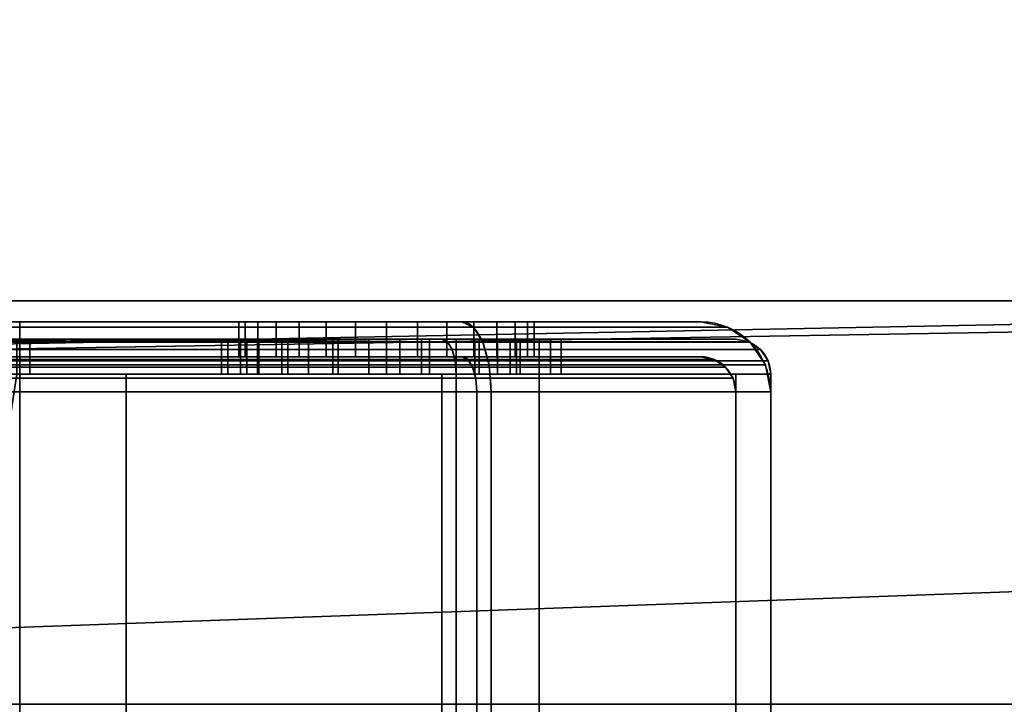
# Model space of a CAD drawing. Header units: millimetres. Extents: x -603 to 3703, y -115 to 249.
# Tile 103 of 256: x -351 to -322, y -25 to -5. Entities that reach past the tile are written whole.
import ezdxf

# ---------------------------------------------------------------- set-up
doc = ezdxf.new("R2010")
doc.units = ezdxf.units.MM
doc.layers.add('151', color=7, linetype='Continuous', true_color=0xffffff)

# ---------------------------------------------------------------- blocks, each defined once
blk = doc.blocks.new('UG_SURFACE_001')
at = {"layer": '151', "color": 252, "linetype": 'Continuous', "lineweight": 35}
for points in [[(603, -13.4, 2212.25), (603, 230.4, 2212.25), (-603, 230.4, 2212.25), (-603, -13.4, 2212.25)], [(-453, -13.4, 2062.25), (-453, 230.4, 2062.25), (453, 230.4, 2062.25), (453, -13.4, 2062.25)], [(603, -13.4, 2212.25), (-603, -13.4, 2212.25), (-453, -13.4, 2062.25), (453, -13.4, 2062.25)]]:
    blk.add_3dface(points, dxfattribs=at)
blk = doc.blocks.new('UG_SURFACE_012')
at = {"layer": '151', "color": 252, "linetype": 'Continuous', "lineweight": 35}
for points in [[(-406, -14.576, 1158.183), (-338.256, -14.576, 1158.183), (-367.42, -14.5, 1157.8), (-370.545, -14.5, 1157.8)], [(-338.256, -14.576, 1004.817), (-406, -14.576, 1004.817), (-373.625, -14.5, 1005.2), (-370.545, -14.5, 1005.2)], [(-338.256, -14.576, 1158.183), (-406, -14.576, 1158.183), (-406, -14.793, 1158.507), (-338.121, -14.793, 1158.507)], [(-338.121, -14.793, 1004.493), (-406, -14.793, 1004.493), (-406, -14.576, 1004.817), (-338.256, -14.576, 1004.817)], [(-338.256, -14.576, 1004.817), (-370.545, -14.5, 1005.2), (-367.42, -14.5, 1005.2)], [(-338.256, -14.576, 1158.183), (-350.58, -14.5, 1157.8), (-367.42, -14.5, 1157.8)], [(-367.42, -14.5, 1005.2), (-350.58, -14.5, 1005.2), (-338.256, -14.576, 1004.817)], [(-338.256, -14.576, 1158.183), (-347.455, -14.5, 1157.8), (-350.58, -14.5, 1157.8)], [(-338.256, -14.576, 1004.817), (-350.58, -14.5, 1005.2), (-347.455, -14.5, 1005.2)], [(-347.455, -14.5, 1015.975), (-350.58, -14.5, 1015.975), (-350.58, -14.5, 1031.931), (-350.207, -14.5, 1033.079)], [(-350.207, -14.5, 1033.079), (-350.58, -14.5, 1036.612), (-350.58, -14.5, 1036.97), (-347.455, -14.5, 1036.97)], [(-350.58, -14.5, 1005.2), (-350.58, -14.5, 1015.975), (-347.455, -14.5, 1015.975), (-347.455, -14.5, 1005.2)], [(-350.58, -14.5, 1036.97), (-350.58, -14.5, 1061.42), (-347.455, -14.5, 1061.42), (-347.455, -14.5, 1036.97)], [(-350.58, -14.5, 1061.42), (-350.58, -14.5, 1093), (-347.455, -14.5, 1093), (-347.455, -14.5, 1061.42)], [(-350.58, -14.5, 1093), (-350.58, -14.5, 1112), (-347.455, -14.5, 1112), (-347.455, -14.5, 1093)], [(-350.58, -14.5, 1112), (-350.58, -14.5, 1157.8), (-347.455, -14.5, 1157.8), (-347.455, -14.5, 1112)], [(-350.58, -14.5, 1036.612), (-350.207, -14.5, 1033.079), (-350.207, -15.5, 1033.079), (-350.58, -15.5, 1036.612)], [(-350.58, -15.5, 1031.931), (-350.207, -15.5, 1033.079), (-350.207, -14.5, 1033.079), (-350.58, -14.5, 1031.931)], [(-350.207, -14.5, 1033.079), (-347.455, -14.5, 1036.97), (-347.455, -14.5, 1015.975)], [(-338.256, -14.576, 1158.183), (-338.414, -14.5, 1157.8), (-347.455, -14.5, 1157.8)], [(-347.455, -14.5, 1005.2), (-338.414, -14.5, 1005.2), (-338.256, -14.576, 1004.817)], [(-347.455, -14.5, 1036.97), (-344.181, -14.5, 1028.975), (-344.727, -14.5, 1027.294)], [(-347.455, -14.5, 1036.97), (-341.384, -14.5, 1031.007), (-342.998, -14.5, 1030.288)], [(-342.998, -14.5, 1030.288), (-344.181, -14.5, 1028.975), (-347.455, -14.5, 1036.97)], [(-347.455, -14.5, 1015.975), (-343.658, -14.5, 1024.006), (-342.229, -14.5, 1022.967)], [(-344.727, -14.5, 1027.294), (-344.542, -14.5, 1025.537), (-347.455, -14.5, 1015.975), (-347.455, -14.5, 1036.97)], [(-344.542, -14.5, 1025.537), (-343.658, -14.5, 1024.006), (-347.455, -14.5, 1015.975)], [(-347.455, -14.5, 1036.97), (-335.625, -14.5, 1036.97), (-339.616, -14.5, 1031.007), (-341.384, -14.5, 1031.007)], [(-342.229, -14.5, 1022.967), (-340.5, -14.5, 1022.6), (-335.625, -14.5, 1015.975), (-347.455, -14.5, 1015.975)], [(-347.455, -14.5, 1015.975), (-335.625, -14.5, 1015.975), (-335.625, -14.5, 1007.989), (-338.414, -14.5, 1005.2)], [(-347.455, -14.5, 1112), (-347.455, -14.5, 1157.8), (-338.414, -14.5, 1157.8)], [(-335.625, -14.5, 1093), (-347.455, -14.5, 1093), (-341.531, -14.5, 1102.304), (-340, -14.5, 1102)], [(-347.455, -14.5, 1093), (-342.828, -14.5, 1103.172), (-341.531, -14.5, 1102.304)], [(-339, -14.5, 1110), (-340, -14.5, 1110), (-347.455, -14.5, 1112), (-335.625, -14.5, 1112)], [(-347.455, -14.5, 1093), (-347.455, -14.5, 1112), (-344, -14.5, 1106), (-343.696, -14.5, 1104.469)], [(-347.455, -14.5, 1112), (-342.828, -14.5, 1108.828), (-343.696, -14.5, 1107.531)], [(-340, -14.5, 1110), (-341.531, -14.5, 1109.696), (-347.455, -14.5, 1112)], [(-343.696, -14.5, 1107.531), (-344, -14.5, 1106), (-347.455, -14.5, 1112)], [(-343.696, -14.5, 1104.469), (-342.828, -14.5, 1103.172), (-347.455, -14.5, 1093)], [(-341.531, -14.5, 1109.696), (-342.828, -14.5, 1108.828), (-347.455, -14.5, 1112)], [(-338.414, -14.5, 1157.8), (-335.625, -14.5, 1155.011), (-335.625, -14.5, 1112), (-347.455, -14.5, 1112)], [(-338.414, -14.5, 1005.2), (-347.455, -14.5, 1005.2), (-347.455, -14.5, 1015.975)], [(-347.455, -14.5, 1036.97), (-347.455, -14.5, 1061.42), (-335.625, -14.5, 1061.42), (-335.625, -14.5, 1036.97)], [(-347.455, -14.5, 1061.42), (-347.455, -14.5, 1093), (-335.625, -14.5, 1093), (-335.625, -14.5, 1061.42)], [(-344.727, -14.5, 1027.294), (-344.727, -15.5, 1027.294), (-344.542, -15.5, 1025.537), (-344.542, -14.5, 1025.537)], [(-344.181, -14.5, 1028.975), (-344.181, -15.5, 1028.975), (-344.727, -15.5, 1027.294), (-344.727, -14.5, 1027.294)], [(-344.542, -14.5, 1025.537), (-344.542, -15.5, 1025.537), (-343.658, -15.5, 1024.006), (-343.658, -14.5, 1024.006)], [(-342.998, -14.5, 1030.288), (-342.998, -15.5, 1030.288), (-344.181, -15.5, 1028.975), (-344.181, -14.5, 1028.975)], [(-344, -15.5, 1106), (-344, -14.5, 1106), (-343.696, -14.5, 1107.531), (-343.696, -15.5, 1107.531)], [(-343.696, -15.5, 1104.469), (-343.696, -14.5, 1104.469), (-344, -14.5, 1106), (-344, -15.5, 1106)], [(-343.696, -15.5, 1107.531), (-343.696, -14.5, 1107.531), (-342.828, -14.5, 1108.828), (-342.828, -15.5, 1108.828)], [(-342.828, -15.5, 1103.172), (-342.828, -14.5, 1103.172), (-343.696, -14.5, 1104.469), (-343.696, -15.5, 1104.469)], [(-343.658, -14.5, 1024.006), (-343.658, -15.5, 1024.006), (-342.229, -15.5, 1022.967), (-342.229, -14.5, 1022.967)], [(-341.384, -14.5, 1031.007), (-341.384, -15.5, 1031.007), (-342.998, -15.5, 1030.288), (-342.998, -14.5, 1030.288)], [(-342.828, -15.5, 1108.828), (-342.828, -14.5, 1108.828), (-341.531, -14.5, 1109.696), (-341.531, -15.5, 1109.696)], [(-341.531, -15.5, 1102.304), (-341.531, -14.5, 1102.304), (-342.828, -14.5, 1103.172), (-342.828, -15.5, 1103.172)], [(-342.229, -14.5, 1022.967), (-342.229, -15.5, 1022.967), (-340.5, -15.5, 1022.6), (-340.5, -14.5, 1022.6)], [(-341.531, -15.5, 1109.696), (-341.531, -14.5, 1109.696), (-340, -14.5, 1110), (-340, -15.5, 1110)], [(-340, -15.5, 1102), (-340, -14.5, 1102), (-341.531, -14.5, 1102.304), (-341.531, -15.5, 1102.304)], [(-339.616, -14.5, 1031.007), (-339.616, -15.5, 1031.007), (-341.384, -15.5, 1031.007), (-341.384, -14.5, 1031.007)], [(-335.625, -14.5, 1015.975), (-340.5, -14.5, 1022.6), (-338.771, -14.5, 1022.967)], [(-340.5, -14.5, 1022.6), (-340.5, -15.5, 1022.6), (-338.771, -15.5, 1022.967), (-338.771, -14.5, 1022.967)], [(-335.625, -14.5, 1093), (-340, -14.5, 1102), (-339, -14.5, 1102)], [(-340, -14.5, 1110), (-339, -14.5, 1110), (-339, -15.5, 1110), (-340, -15.5, 1110)], [(-339, -14.5, 1102), (-340, -14.5, 1102), (-340, -15.5, 1102), (-339, -15.5, 1102)], [(-338.002, -14.5, 1030.288), (-339.616, -14.5, 1031.007), (-335.625, -14.5, 1036.97)], [(-338.002, -14.5, 1030.288), (-338.002, -15.5, 1030.288), (-339.616, -15.5, 1031.007), (-339.616, -14.5, 1031.007)], [(-335.625, -14.5, 1112), (-337.469, -14.5, 1109.696), (-339, -14.5, 1110)], [(-339, -14.5, 1102), (-337.469, -14.5, 1102.304), (-335.625, -14.5, 1093)], [(-337.469, -15.5, 1102.304), (-337.469, -14.5, 1102.304), (-339, -14.5, 1102), (-339, -15.5, 1102)], [(-339, -15.5, 1110), (-339, -14.5, 1110), (-337.469, -14.5, 1109.696), (-337.469, -15.5, 1109.696)], [(-338.771, -14.5, 1022.967), (-337.342, -14.5, 1024.006), (-335.625, -14.5, 1015.975)], [(-338.771, -14.5, 1022.967), (-338.771, -15.5, 1022.967), (-337.342, -15.5, 1024.006), (-337.342, -14.5, 1024.006)], [(-335.625, -14.5, 1155.011), (-338.414, -14.5, 1157.8), (-338.256, -14.576, 1158.183)], [(-338.256, -14.576, 1004.817), (-338.414, -14.5, 1005.2), (-335.625, -14.5, 1007.989)], [(-338.256, -14.576, 1158.183), (-329.617, -14.576, 1149.544), (-330, -14.5, 1149.386), (-335.625, -14.5, 1155.011)], [(-335.625, -14.5, 1007.989), (-330, -14.5, 1013.614), (-329.617, -14.576, 1013.456), (-338.256, -14.576, 1004.817)], [(-329.617, -14.576, 1149.544), (-338.256, -14.576, 1158.183), (-338.121, -14.793, 1158.507), (-329.293, -14.793, 1149.679)], [(-338.256, -14.576, 1004.817), (-329.617, -14.576, 1013.456), (-329.293, -14.793, 1013.321), (-338.121, -14.793, 1004.493)], [(-335.625, -14.5, 1036.97), (-336.819, -14.5, 1028.975), (-338.002, -14.5, 1030.288)], [(-336.819, -14.5, 1028.975), (-336.819, -15.5, 1028.975), (-338.002, -15.5, 1030.288), (-338.002, -14.5, 1030.288)], [(-337.469, -14.5, 1102.304), (-336.172, -14.5, 1103.172), (-335.625, -14.5, 1093)], [(-335.625, -14.5, 1112), (-336.172, -14.5, 1108.828), (-337.469, -14.5, 1109.696)], [(-336.172, -15.5, 1103.172), (-336.172, -14.5, 1103.172), (-337.469, -14.5, 1102.304), (-337.469, -15.5, 1102.304)], [(-337.469, -15.5, 1109.696), (-337.469, -14.5, 1109.696), (-336.172, -14.5, 1108.828), (-336.172, -15.5, 1108.828)], [(-335.625, -14.5, 1015.975), (-337.342, -14.5, 1024.006), (-336.458, -14.5, 1025.537)], [(-337.342, -14.5, 1024.006), (-337.342, -15.5, 1024.006), (-336.458, -15.5, 1025.537), (-336.458, -14.5, 1025.537)], [(-336.273, -14.5, 1027.294), (-336.819, -14.5, 1028.975), (-335.625, -14.5, 1036.97)], [(-336.273, -14.5, 1027.294), (-336.273, -15.5, 1027.294), (-336.819, -15.5, 1028.975), (-336.819, -14.5, 1028.975)], [(-335.625, -14.5, 1015.975), (-336.458, -14.5, 1025.537), (-336.273, -14.5, 1027.294)], [(-336.458, -14.5, 1025.537), (-336.458, -15.5, 1025.537), (-336.273, -15.5, 1027.294), (-336.273, -14.5, 1027.294)], [(-336.273, -14.5, 1027.294), (-335.625, -14.5, 1036.97), (-335.625, -14.5, 1015.975)], [(-335.625, -14.5, 1112), (-335.625, -14.5, 1108.01), (-336.172, -14.5, 1108.828)], [(-336.172, -14.5, 1103.172), (-335.625, -14.5, 1103.99), (-335.625, -14.5, 1093)], [(-335.625, -14.5, 1103.99), (-336.172, -14.5, 1103.172), (-336.172, -15.5, 1103.172), (-335.625, -15.5, 1103.99)], [(-335.625, -15.5, 1108.01), (-336.172, -15.5, 1108.828), (-336.172, -14.5, 1108.828), (-335.625, -14.5, 1108.01)], [(-330, -14.5, 1093), (-335.625, -14.5, 1093), (-335.625, -14.5, 1103.99), (-335.304, -14.5, 1104.469)], [(-335.304, -14.5, 1107.531), (-335.625, -14.5, 1108.01), (-335.625, -14.5, 1112), (-330, -14.5, 1112)], [(-330, -14.5, 1149.386), (-330, -14.5, 1112), (-335.625, -14.5, 1112), (-335.625, -14.5, 1155.011)], [(-335.625, -14.5, 1007.989), (-335.625, -14.5, 1015.975), (-330, -14.5, 1015.975), (-330, -14.5, 1013.614)], [(-335.625, -14.5, 1015.975), (-335.625, -14.5, 1036.97), (-330, -14.5, 1036.97), (-330, -14.5, 1015.975)], [(-335.625, -14.5, 1036.97), (-335.625, -14.5, 1061.42), (-330, -14.5, 1061.42), (-330, -14.5, 1036.97)], [(-335.625, -14.5, 1061.42), (-335.625, -14.5, 1093), (-330, -14.5, 1093), (-330, -14.5, 1061.42)], [(-335.625, -14.5, 1108.01), (-335.304, -14.5, 1107.531), (-335.304, -15.5, 1107.531), (-335.625, -15.5, 1108.01)], [(-335.625, -15.5, 1103.99), (-335.304, -15.5, 1104.469), (-335.304, -14.5, 1104.469), (-335.625, -14.5, 1103.99)], [(-330, -14.5, 1112), (-335, -14.5, 1106), (-335.304, -14.5, 1107.531)], [(-335.304, -14.5, 1104.469), (-335, -14.5, 1106), (-330, -14.5, 1112), (-330, -14.5, 1093)], [(-335, -15.5, 1106), (-335, -14.5, 1106), (-335.304, -14.5, 1104.469), (-335.304, -15.5, 1104.469)], [(-335.304, -15.5, 1107.531), (-335.304, -14.5, 1107.531), (-335, -14.5, 1106), (-335, -15.5, 1106)], [(-329.617, -14.576, 1149.544), (-330, -14.5, 1093), (-330, -14.5, 1112)], [(-329.617, -14.576, 1149.544), (-329.617, -14.576, 1013.456), (-330, -14.5, 1061.42), (-330, -14.5, 1093)], [(-329.617, -14.576, 1013.456), (-330, -14.5, 1036.97), (-330, -14.5, 1061.42)], [(-329.617, -14.576, 1013.456), (-330, -14.5, 1015.975), (-330, -14.5, 1036.97)], [(-329.617, -14.576, 1013.456), (-330, -14.5, 1013.614), (-330, -14.5, 1015.975)], [(-330, -14.5, 1112), (-330, -14.5, 1149.386), (-329.617, -14.576, 1149.544)], [(-329.617, -14.576, 1013.456), (-329.617, -14.576, 1149.544), (-329.293, -14.793, 1149.679), (-329.293, -14.793, 1013.321)], [(-338.121, -14.793, 1158.507), (-406, -14.793, 1158.507), (-406, -15.117, 1158.724), (-338.032, -15.117, 1158.724)], [(-338.032, -15.117, 1004.276), (-406, -15.117, 1004.276), (-406, -14.793, 1004.493), (-338.121, -14.793, 1004.493)], [(-329.293, -14.793, 1149.679), (-338.121, -14.793, 1158.507), (-338.032, -15.117, 1158.724), (-329.076, -15.117, 1149.768)], [(-338.121, -14.793, 1004.493), (-329.293, -14.793, 1013.321), (-329.076, -15.117, 1013.232), (-338.032, -15.117, 1004.276)], [(-329.293, -14.793, 1013.321), (-329.293, -14.793, 1149.679), (-329.076, -15.117, 1149.768), (-329.076, -15.117, 1013.232)], [(-338.032, -15.117, 1158.724), (-406, -15.117, 1158.724), (-406, -15.5, 1158.8), (-338, -15.5, 1158.8)], [(-338, -15.5, 1004.2), (-406, -15.5, 1004.2), (-406, -15.117, 1004.276), (-338.032, -15.117, 1004.276)], [(-329.076, -15.117, 1149.768), (-338.032, -15.117, 1158.724), (-338, -15.5, 1158.8), (-329, -15.5, 1149.8)], [(-338.032, -15.117, 1004.276), (-329.076, -15.117, 1013.232), (-329, -15.5, 1013.2), (-338, -15.5, 1004.2)], [(-329.076, -15.117, 1013.232), (-329.076, -15.117, 1149.768), (-329, -15.5, 1149.8), (-329, -15.5, 1013.2)], [(-406, -15.5, 1004.2), (-338, -15.5, 1004.2), (-338, -28.5, 1004.2), (-406, -28.5, 1004.2)], [(-338, -15.5, 1158.8), (-406, -15.5, 1158.8), (-406, -28.5, 1158.8), (-338, -28.5, 1158.8)], [(-352.58, -28.5, 1005.2), (-347.455, -28.5, 1005.2), (-347.455, -15.5, 1005.2), (-350.58, -15.5, 1005.2)], [(-350.58, -15.5, 1157.8), (-347.455, -15.5, 1157.8), (-347.455, -28.5, 1157.8), (-352.58, -28.5, 1157.8)], [(-347.455, -15.5, 1036.97), (-350.58, -15.5, 1036.97), (-350.58, -15.5, 1036.612), (-350.207, -15.5, 1033.079)], [(-350.207, -15.5, 1033.079), (-350.58, -15.5, 1031.931), (-350.58, -15.5, 1015.975), (-347.455, -15.5, 1015.975)], [(-347.455, -15.5, 1005.2), (-347.455, -15.5, 1015.975), (-350.58, -15.5, 1015.975), (-350.58, -15.5, 1005.2)], [(-347.455, -15.5, 1036.97), (-347.455, -15.5, 1061.42), (-350.58, -15.5, 1061.42), (-350.58, -15.5, 1036.97)], [(-347.455, -15.5, 1061.42), (-347.455, -15.5, 1093), (-350.58, -15.5, 1093), (-350.58, -15.5, 1061.42)], [(-347.455, -15.5, 1093), (-347.455, -15.5, 1112), (-350.58, -15.5, 1112), (-350.58, -15.5, 1093)], [(-347.455, -15.5, 1112), (-347.455, -15.5, 1157.8), (-350.58, -15.5, 1157.8), (-350.58, -15.5, 1112)], [(-347.455, -15.5, 1015.975), (-347.455, -15.5, 1036.97), (-350.207, -15.5, 1033.079)], [(-347.455, -28.5, 1005.2), (-338.414, -28.5, 1005.2), (-338.414, -15.5, 1005.2), (-347.455, -15.5, 1005.2)], [(-347.455, -15.5, 1157.8), (-338.414, -15.5, 1157.8), (-338.414, -28.5, 1157.8), (-347.455, -28.5, 1157.8)], [(-347.455, -15.5, 1036.97), (-344.181, -15.5, 1028.975), (-342.998, -15.5, 1030.288)], [(-347.455, -15.5, 1036.97), (-347.455, -15.5, 1015.975), (-344.542, -15.5, 1025.537), (-344.727, -15.5, 1027.294)], [(-344.727, -15.5, 1027.294), (-344.181, -15.5, 1028.975), (-347.455, -15.5, 1036.97)], [(-347.455, -15.5, 1015.975), (-343.658, -15.5, 1024.006), (-344.542, -15.5, 1025.537)], [(-347.455, -15.5, 1015.975), (-335.625, -15.5, 1015.975), (-340.5, -15.5, 1022.6), (-342.229, -15.5, 1022.967)], [(-335.625, -15.5, 1036.97), (-347.455, -15.5, 1036.97), (-341.384, -15.5, 1031.007), (-339.616, -15.5, 1031.007)], [(-342.229, -15.5, 1022.967), (-343.658, -15.5, 1024.006), (-347.455, -15.5, 1015.975)], [(-342.998, -15.5, 1030.288), (-341.384, -15.5, 1031.007), (-347.455, -15.5, 1036.97)], [(-335.625, -15.5, 1112), (-347.455, -15.5, 1112), (-340, -15.5, 1110), (-339, -15.5, 1110)], [(-347.455, -15.5, 1112), (-341.531, -15.5, 1109.696), (-340, -15.5, 1110)], [(-347.455, -15.5, 1112), (-342.828, -15.5, 1108.828), (-341.531, -15.5, 1109.696)], [(-347.455, -15.5, 1112), (-344, -15.5, 1106), (-343.696, -15.5, 1107.531)], [(-347.455, -15.5, 1093), (-342.828, -15.5, 1103.172), (-343.696, -15.5, 1104.469)], [(-340, -15.5, 1102), (-341.531, -15.5, 1102.304), (-347.455, -15.5, 1093), (-335.625, -15.5, 1093)], [(-343.696, -15.5, 1104.469), (-344, -15.5, 1106), (-347.455, -15.5, 1112), (-347.455, -15.5, 1093)], [(-343.696, -15.5, 1107.531), (-342.828, -15.5, 1108.828), (-347.455, -15.5, 1112)], [(-341.531, -15.5, 1102.304), (-342.828, -15.5, 1103.172), (-347.455, -15.5, 1093)], [(-347.455, -15.5, 1112), (-335.625, -15.5, 1112), (-335.625, -15.5, 1155.011), (-338.414, -15.5, 1157.8)], [(-347.455, -15.5, 1015.975), (-347.455, -15.5, 1005.2), (-338.414, -15.5, 1005.2), (-335.625, -15.5, 1007.989)], [(-335.625, -15.5, 1007.989), (-335.625, -15.5, 1015.975), (-347.455, -15.5, 1015.975)], [(-338.414, -15.5, 1157.8), (-347.455, -15.5, 1157.8), (-347.455, -15.5, 1112)], [(-335.625, -15.5, 1036.97), (-335.625, -15.5, 1061.42), (-347.455, -15.5, 1061.42), (-347.455, -15.5, 1036.97)], [(-335.625, -15.5, 1061.42), (-335.625, -15.5, 1093), (-347.455, -15.5, 1093), (-347.455, -15.5, 1061.42)], [(-338.771, -15.5, 1022.967), (-340.5, -15.5, 1022.6), (-335.625, -15.5, 1015.975)], [(-339, -15.5, 1102), (-340, -15.5, 1102), (-335.625, -15.5, 1093)], [(-335.625, -15.5, 1036.97), (-339.616, -15.5, 1031.007), (-338.002, -15.5, 1030.288)], [(-335.625, -15.5, 1093), (-337.469, -15.5, 1102.304), (-339, -15.5, 1102)], [(-339, -15.5, 1110), (-337.469, -15.5, 1109.696), (-335.625, -15.5, 1112)], [(-335.625, -15.5, 1015.975), (-337.342, -15.5, 1024.006), (-338.771, -15.5, 1022.967)], [(-335.625, -15.5, 1007.989), (-338.414, -15.5, 1005.2), (-338.414, -28.5, 1005.2), (-335.625, -28.5, 1007.989)], [(-335.625, -28.5, 1155.011), (-338.414, -28.5, 1157.8), (-338.414, -15.5, 1157.8), (-335.625, -15.5, 1155.011)], [(-338.002, -15.5, 1030.288), (-336.819, -15.5, 1028.975), (-335.625, -15.5, 1036.97)], [(-338, -15.5, 1004.2), (-329, -15.5, 1013.2), (-329, -28.5, 1013.2), (-338, -28.5, 1004.2)], [(-338, -28.5, 1158.8), (-329, -28.5, 1149.8), (-329, -15.5, 1149.8), (-338, -15.5, 1158.8)], [(-337.469, -15.5, 1109.696), (-336.172, -15.5, 1108.828), (-335.625, -15.5, 1112)], [(-335.625, -15.5, 1093), (-336.172, -15.5, 1103.172), (-337.469, -15.5, 1102.304)], [(-336.458, -15.5, 1025.537), (-337.342, -15.5, 1024.006), (-335.625, -15.5, 1015.975)], [(-335.625, -15.5, 1036.97), (-336.819, -15.5, 1028.975), (-336.273, -15.5, 1027.294)], [(-336.273, -15.5, 1027.294), (-336.458, -15.5, 1025.537), (-335.625, -15.5, 1015.975)], [(-335.625, -15.5, 1015.975), (-335.625, -15.5, 1036.97), (-336.273, -15.5, 1027.294)], [(-335.625, -15.5, 1093), (-335.625, -15.5, 1103.99), (-336.172, -15.5, 1103.172)], [(-336.172, -15.5, 1108.828), (-335.625, -15.5, 1108.01), (-335.625, -15.5, 1112)], [(-335.625, -28.5, 1007.989), (-330, -28.5, 1013.614), (-330, -15.5, 1013.614), (-335.625, -15.5, 1007.989)], [(-335.625, -15.5, 1155.011), (-330, -15.5, 1149.386), (-330, -28.5, 1149.386), (-335.625, -28.5, 1155.011)], [(-330, -15.5, 1112), (-335.625, -15.5, 1112), (-335.625, -15.5, 1108.01), (-335.304, -15.5, 1107.531)], [(-330, -15.5, 1013.614), (-330, -15.5, 1015.975), (-335.625, -15.5, 1015.975), (-335.625, -15.5, 1007.989)], [(-335.625, -15.5, 1155.011), (-335.625, -15.5, 1112), (-330, -15.5, 1112), (-330, -15.5, 1149.386)], [(-335.304, -15.5, 1104.469), (-335.625, -15.5, 1103.99), (-335.625, -15.5, 1093), (-330, -15.5, 1093)], [(-330, -15.5, 1015.975), (-330, -15.5, 1036.97), (-335.625, -15.5, 1036.97), (-335.625, -15.5, 1015.975)], [(-330, -15.5, 1036.97), (-330, -15.5, 1061.42), (-335.625, -15.5, 1061.42), (-335.625, -15.5, 1036.97)], [(-330, -15.5, 1061.42), (-330, -15.5, 1093), (-335.625, -15.5, 1093), (-335.625, -15.5, 1061.42)], [(-330, -15.5, 1093), (-330, -15.5, 1112), (-335, -15.5, 1106), (-335.304, -15.5, 1104.469)], [(-335.304, -15.5, 1107.531), (-335, -15.5, 1106), (-330, -15.5, 1112)], [(-330, -28.5, 1095), (-330, -28.5, 1149.386), (-330, -15.5, 1149.386), (-330, -15.5, 1112)], [(-330, -15.5, 1093), (-330, -15.5, 1061.42), (-330, -28.5, 1061.42), (-330, -28.5, 1095)], [(-330, -28.5, 1015.975), (-330, -28.5, 1061.42), (-330, -15.5, 1061.42), (-330, -15.5, 1036.97)], [(-330, -15.5, 1036.97), (-330, -15.5, 1015.975), (-330, -28.5, 1015.975)], [(-330, -15.5, 1015.975), (-330, -15.5, 1013.614), (-330, -28.5, 1013.614), (-330, -28.5, 1015.975)], [(-330, -15.5, 1112), (-330, -15.5, 1093), (-330, -28.5, 1095)], [(-329, -15.5, 1013.2), (-329, -15.5, 1149.8), (-329, -28.5, 1149.8), (-329, -28.5, 1013.2)]]:
    blk.add_3dface(points, dxfattribs=at)
blk = doc.blocks.new('UG_SURFACE_021')
at = {"layer": '151', "color": 252, "linetype": 'Continuous', "lineweight": 35}
for points in [[(-337.511, -14.152, 1528.235), (-406, -14.152, 1528.235), (-406, -14, 1529), (-337.828, -14, 1529)], [(-359.215, -14, 1530.5), (-337.828, -14, 1529), (-406, -14, 1529)], [(-359.215, -14, 1530.5), (-357.302, -14, 1530.881), (-337.828, -14, 1529)], [(-337.828, -14, 1529), (-357.302, -14, 1530.881), (-355.68, -14, 1531.964)], [(-341.729, -14, 1544.617), (-355.68, -14, 1531.964), (-354.596, -14, 1533.587)], [(-355.68, -14, 1531.964), (-341.729, -14, 1544.617), (-340, -14, 1544.25), (-337.828, -14, 1529)], [(-354.596, -14, 1533.587), (-354.215, -14, 1535.5), (-343.158, -14, 1545.656), (-341.729, -14, 1544.617)], [(-344.227, -14, 1548.944), (-344.042, -14, 1547.187), (-354.215, -14, 1547.975), (-351.772, -14, 1550.527)], [(-344.042, -14, 1547.187), (-343.158, -14, 1545.656), (-354.215, -14, 1535.5), (-354.215, -14, 1547.975)], [(-351.147, -14, 1603.747), (-340.884, -14, 1552.657), (-342.498, -14, 1551.938), (-352.51, -14, 1560.489)], [(-350.839, -14, 1557.376), (-352.51, -14, 1560.489), (-342.498, -14, 1551.938)], [(-351.772, -14, 1550.527), (-350.578, -14, 1553.852), (-343.681, -14, 1550.625), (-344.227, -14, 1548.944)], [(-331, -14, 1610.172), (-339.116, -14, 1552.657), (-340.884, -14, 1552.657), (-351.147, -14, 1603.747)], [(-351.147, -14, 1603.747), (-350.5, -14, 1607), (-331, -14, 1610.172)], [(-351.147, -14, 1603.747), (-351.147, -15, 1603.747), (-350.5, -15, 1607), (-350.5, -14, 1607)], [(-342.498, -14, 1551.938), (-343.681, -14, 1550.625), (-350.578, -14, 1553.852), (-350.839, -14, 1557.376)], [(-337.828, -14, 1617), (-350.5, -14, 1617), (-350.5, -14.152, 1617.765), (-337.511, -14.152, 1617.765)], [(-350.5, -14, 1607), (-350.5, -14, 1617), (-337.828, -14, 1617), (-331, -14, 1610.172)], [(-350.5, -14, 1617), (-350.5, -14, 1607), (-350.5, -15, 1607), (-350.5, -15, 1617)], [(-350.5, -15, 1617), (-350.5, -15.076, 1617.383), (-350.5, -14.152, 1617.765), (-350.5, -14, 1617)], [(-344.227, -14, 1548.944), (-344.227, -15, 1548.944), (-344.042, -15, 1547.187), (-344.042, -14, 1547.187)], [(-343.681, -14, 1550.625), (-343.681, -15, 1550.625), (-344.227, -15, 1548.944), (-344.227, -14, 1548.944)], [(-344.042, -14, 1547.187), (-344.042, -15, 1547.187), (-343.158, -15, 1545.656), (-343.158, -14, 1545.656)], [(-342.498, -14, 1551.938), (-342.498, -15, 1551.938), (-343.681, -15, 1550.625), (-343.681, -14, 1550.625)], [(-343.158, -14, 1545.656), (-343.158, -15, 1545.656), (-341.729, -15, 1544.617), (-341.729, -14, 1544.617)], [(-340.884, -14, 1552.657), (-340.884, -15, 1552.657), (-342.498, -15, 1551.938), (-342.498, -14, 1551.938)], [(-341.729, -14, 1544.617), (-341.729, -15, 1544.617), (-340, -15, 1544.25), (-340, -14, 1544.25)], [(-339.116, -14, 1552.657), (-339.116, -15, 1552.657), (-340.884, -15, 1552.657), (-340.884, -14, 1552.657)], [(-331, -14, 1535.828), (-337.828, -14, 1529), (-340, -14, 1544.25), (-338.271, -14, 1544.617)], [(-340, -14, 1544.25), (-340, -15, 1544.25), (-338.271, -15, 1544.617), (-338.271, -14, 1544.617)], [(-337.502, -14, 1551.938), (-339.116, -14, 1552.657), (-331, -14, 1610.172)], [(-337.502, -14, 1551.938), (-337.502, -15, 1551.938), (-339.116, -15, 1552.657), (-339.116, -14, 1552.657)], [(-338.271, -14, 1544.617), (-336.842, -14, 1545.656), (-331, -14, 1535.828)], [(-338.271, -14, 1544.617), (-338.271, -15, 1544.617), (-336.842, -15, 1545.656), (-336.842, -14, 1545.656)], [(-330.235, -14.152, 1535.511), (-337.511, -14.152, 1528.235), (-337.828, -14, 1529), (-331, -14, 1535.828)], [(-337.511, -14.152, 1617.765), (-330.235, -14.152, 1610.489), (-331, -14, 1610.172), (-337.828, -14, 1617)], [(-336.319, -14, 1550.625), (-337.502, -14, 1551.938), (-331, -14, 1610.172)], [(-336.319, -14, 1550.625), (-336.319, -15, 1550.625), (-337.502, -15, 1551.938), (-337.502, -14, 1551.938)], [(-331, -14, 1535.828), (-336.842, -14, 1545.656), (-335.958, -14, 1547.187)], [(-336.842, -14, 1545.656), (-336.842, -15, 1545.656), (-335.958, -15, 1547.187), (-335.958, -14, 1547.187)], [(-331, -14, 1610.172), (-331, -14, 1535.828), (-335.773, -14, 1548.944), (-336.319, -14, 1550.625)], [(-335.773, -14, 1548.944), (-335.773, -15, 1548.944), (-336.319, -15, 1550.625), (-336.319, -14, 1550.625)], [(-331, -14, 1535.828), (-335.958, -14, 1547.187), (-335.773, -14, 1548.944)], [(-335.958, -14, 1547.187), (-335.958, -15, 1547.187), (-335.773, -15, 1548.944), (-335.773, -14, 1548.944)], [(-330.235, -14.152, 1610.489), (-330.235, -14.152, 1535.511), (-331, -14, 1535.828), (-331, -14, 1610.172)], [(-337.243, -14.586, 1527.586), (-406, -14.586, 1527.586), (-406, -14.152, 1528.235), (-337.511, -14.152, 1528.235)], [(-337.511, -14.152, 1617.765), (-350.5, -14.152, 1617.765), (-350.5, -14.586, 1618.414), (-337.243, -14.586, 1618.414)], [(-350.5, -15.076, 1617.383), (-350.5, -15.293, 1617.707), (-350.5, -14.586, 1618.414), (-350.5, -14.152, 1617.765)], [(-329.586, -14.586, 1535.243), (-337.243, -14.586, 1527.586), (-337.511, -14.152, 1528.235), (-330.235, -14.152, 1535.511)], [(-337.243, -14.586, 1618.414), (-329.586, -14.586, 1610.757), (-330.235, -14.152, 1610.489), (-337.511, -14.152, 1617.765)], [(-329.586, -14.586, 1610.757), (-329.586, -14.586, 1535.243), (-330.235, -14.152, 1535.511), (-330.235, -14.152, 1610.489)], [(-337.063, -15.235, 1527.152), (-406, -15.235, 1527.152), (-406, -14.586, 1527.586), (-337.243, -14.586, 1527.586)], [(-337.243, -14.586, 1618.414), (-350.5, -14.586, 1618.414), (-350.5, -15.235, 1618.848), (-337.063, -15.235, 1618.848)], [(-350.5, -15.293, 1617.707), (-350.5, -15.617, 1617.924), (-350.5, -15.235, 1618.848), (-350.5, -14.586, 1618.414)], [(-329.152, -15.235, 1535.063), (-337.063, -15.235, 1527.152), (-337.243, -14.586, 1527.586), (-329.586, -14.586, 1535.243)], [(-337.063, -15.235, 1618.848), (-329.152, -15.235, 1610.937), (-329.586, -14.586, 1610.757), (-337.243, -14.586, 1618.414)], [(-329.152, -15.235, 1610.937), (-329.152, -15.235, 1535.063), (-329.586, -14.586, 1535.243), (-329.586, -14.586, 1610.757)], [(-337.828, -15, 1529), (-406, -15, 1529), (-406, -15.076, 1528.617), (-337.67, -15.076, 1528.617)], [(-406, -15, 1529), (-337.828, -15, 1529), (-359.215, -15, 1530.5)], [(-337.67, -15.076, 1528.617), (-406, -15.076, 1528.617), (-406, -15.293, 1528.293), (-337.536, -15.293, 1528.293)], [(-331, -15, 1610.172), (-375.502, -15, 1551.938), (-374.319, -15, 1550.625)], [(-375.502, -15, 1551.938), (-331, -15, 1610.172), (-352.99, -15, 1600.99), (-355.747, -15, 1599.147)], [(-374.319, -15, 1550.625), (-373.773, -15, 1548.944), (-331, -15, 1610.172)], [(-331, -15, 1610.172), (-373.773, -15, 1548.944), (-365.134, -15, 1560.884)], [(-365.134, -15, 1560.884), (-362.211, -15, 1562.87), (-331, -15, 1610.172)], [(-331, -15, 1610.172), (-362.211, -15, 1562.87), (-358.734, -15, 1563.496)], [(-357.302, -15, 1530.881), (-359.215, -15, 1530.5), (-337.828, -15, 1529)], [(-358.734, -15, 1563.496), (-355.302, -15, 1562.654), (-331, -15, 1610.172)], [(-355.68, -15, 1531.964), (-357.302, -15, 1530.881), (-337.828, -15, 1529)], [(-354.596, -15, 1533.587), (-355.68, -15, 1531.964), (-337.828, -15, 1529)], [(-331, -15, 1610.172), (-355.302, -15, 1562.654), (-352.51, -15, 1560.489)], [(-340, -15, 1544.25), (-354.215, -15, 1535.5), (-354.596, -15, 1533.587), (-337.828, -15, 1529)], [(-351.772, -15, 1550.527), (-354.215, -15, 1547.975), (-354.215, -15, 1535.5), (-343.158, -15, 1545.656)], [(-354.215, -15, 1535.5), (-340, -15, 1544.25), (-341.729, -15, 1544.617)], [(-341.729, -15, 1544.617), (-343.158, -15, 1545.656), (-354.215, -15, 1535.5)], [(-351.147, -15, 1603.747), (-352.99, -15, 1600.99), (-331, -15, 1610.172)], [(-352.51, -15, 1560.489), (-343.681, -15, 1550.625), (-342.498, -15, 1551.938)], [(-352.51, -15, 1560.489), (-344.042, -15, 1547.187), (-344.227, -15, 1548.944)], [(-344.042, -15, 1547.187), (-352.51, -15, 1560.489), (-350.839, -15, 1557.376)], [(-344.227, -15, 1548.944), (-343.681, -15, 1550.625), (-352.51, -15, 1560.489)], [(-352.51, -15, 1560.489), (-342.498, -15, 1551.938), (-340.884, -15, 1552.657), (-331, -15, 1610.172)], [(-350.578, -15, 1553.852), (-351.772, -15, 1550.527), (-343.158, -15, 1545.656), (-344.042, -15, 1547.187)], [(-350.5, -15, 1607), (-351.147, -15, 1603.747), (-331, -15, 1610.172)], [(-350.839, -15, 1557.376), (-350.578, -15, 1553.852), (-344.042, -15, 1547.187)], [(-337.67, -15.076, 1617.383), (-350.5, -15.076, 1617.383), (-350.5, -15, 1617), (-337.828, -15, 1617)], [(-331, -15, 1610.172), (-337.828, -15, 1617), (-350.5, -15, 1617), (-350.5, -15, 1607)], [(-337.536, -15.293, 1617.707), (-350.5, -15.293, 1617.707), (-350.5, -15.076, 1617.383), (-337.67, -15.076, 1617.383)], [(-331, -15, 1610.172), (-340.884, -15, 1552.657), (-339.116, -15, 1552.657)], [(-337.828, -15, 1529), (-331, -15, 1535.828), (-338.271, -15, 1544.617), (-340, -15, 1544.25)], [(-339.116, -15, 1552.657), (-337.502, -15, 1551.938), (-331, -15, 1610.172)], [(-331, -15, 1535.828), (-336.842, -15, 1545.656), (-338.271, -15, 1544.617)], [(-337.828, -15, 1617), (-331, -15, 1610.172), (-330.617, -15.076, 1610.33), (-337.67, -15.076, 1617.383)], [(-331, -15, 1535.828), (-337.828, -15, 1529), (-337.67, -15.076, 1528.617), (-330.617, -15.076, 1535.67)], [(-337.67, -15.076, 1617.383), (-330.617, -15.076, 1610.33), (-330.293, -15.293, 1610.464), (-337.536, -15.293, 1617.707)], [(-330.617, -15.076, 1535.67), (-337.67, -15.076, 1528.617), (-337.536, -15.293, 1528.293), (-330.293, -15.293, 1535.536)], [(-331, -15, 1610.172), (-337.502, -15, 1551.938), (-336.319, -15, 1550.625)], [(-335.958, -15, 1547.187), (-336.842, -15, 1545.656), (-331, -15, 1535.828)], [(-336.319, -15, 1550.625), (-335.773, -15, 1548.944), (-331, -15, 1535.828), (-331, -15, 1610.172)], [(-335.773, -15, 1548.944), (-335.958, -15, 1547.187), (-331, -15, 1535.828)], [(-331, -15, 1610.172), (-331, -15, 1535.828), (-330.617, -15.076, 1535.67), (-330.617, -15.076, 1610.33)], [(-330.617, -15.076, 1610.33), (-330.617, -15.076, 1535.67), (-330.293, -15.293, 1535.536), (-330.293, -15.293, 1610.464)], [(-337, -16, 1527), (-406, -16, 1527), (-406, -15.235, 1527.152), (-337.063, -15.235, 1527.152)], [(-337.536, -15.293, 1528.293), (-406, -15.293, 1528.293), (-406, -15.617, 1528.076), (-337.446, -15.617, 1528.076)], [(-337.063, -15.235, 1618.848), (-350.5, -15.235, 1618.848), (-350.5, -16, 1619), (-337, -16, 1619)], [(-350.5, -16, 1619), (-350.5, -15.235, 1618.848), (-350.5, -15.617, 1617.924), (-350.5, -16, 1618)], [(-337.446, -15.617, 1617.924), (-350.5, -15.617, 1617.924), (-350.5, -15.293, 1617.707), (-337.536, -15.293, 1617.707)], [(-337.536, -15.293, 1617.707), (-330.293, -15.293, 1610.464), (-330.076, -15.617, 1610.554), (-337.446, -15.617, 1617.924)], [(-330.293, -15.293, 1535.536), (-337.536, -15.293, 1528.293), (-337.446, -15.617, 1528.076), (-330.076, -15.617, 1535.446)], [(-329, -16, 1535), (-337, -16, 1527), (-337.063, -15.235, 1527.152), (-329.152, -15.235, 1535.063)], [(-337, -16, 1619), (-329, -16, 1611), (-329.152, -15.235, 1610.937), (-337.063, -15.235, 1618.848)], [(-330.293, -15.293, 1610.464), (-330.293, -15.293, 1535.536), (-330.076, -15.617, 1535.446), (-330.076, -15.617, 1610.554)], [(-329, -16, 1611), (-329, -16, 1535), (-329.152, -15.235, 1535.063), (-329.152, -15.235, 1610.937)], [(-337.446, -15.617, 1528.076), (-406, -15.617, 1528.076), (-406, -16, 1528), (-337.414, -16, 1528)], [(-337.414, -16, 1618), (-350.5, -16, 1618), (-350.5, -15.617, 1617.924), (-337.446, -15.617, 1617.924)], [(-337.446, -15.617, 1617.924), (-330.076, -15.617, 1610.554), (-330, -16, 1610.586), (-337.414, -16, 1618)], [(-330.076, -15.617, 1535.446), (-337.446, -15.617, 1528.076), (-337.414, -16, 1528), (-330, -16, 1535.414)], [(-330.076, -15.617, 1610.554), (-330.076, -15.617, 1535.446), (-330, -16, 1535.414), (-330, -16, 1610.586)], [(-406, -16, 1527), (-337, -16, 1527), (-337, -28, 1527), (-406, -28, 1527)], [(-406, -28, 1528), (-337.414, -28, 1528), (-337.414, -16, 1528), (-406, -16, 1528)], [(-350.5, -28, 1619), (-337, -28, 1619), (-337, -16, 1619), (-350.5, -16, 1619)], [(-350.5, -28, 1619), (-350.5, -16, 1619), (-350.5, -16, 1618), (-350.5, -28, 1618)], [(-350.5, -28, 1618), (-350.5, -16, 1618), (-337.414, -16, 1618), (-337.414, -28, 1618)], [(-330, -28, 1610.586), (-337.414, -28, 1618), (-337.414, -16, 1618), (-330, -16, 1610.586)], [(-337.414, -28, 1528), (-330, -28, 1535.414), (-330, -16, 1535.414), (-337.414, -16, 1528)], [(-337, -16, 1527), (-329, -16, 1535), (-329, -28, 1535), (-337, -28, 1527)], [(-329, -16, 1611), (-337, -16, 1619), (-337, -28, 1619), (-329, -28, 1611)], [(-330, -28, 1535.414), (-330, -28, 1610.586), (-330, -16, 1610.586), (-330, -16, 1535.414)], [(-329, -16, 1535), (-329, -16, 1611), (-329, -28, 1611), (-329, -28, 1535)]]:
    blk.add_3dface(points, dxfattribs=at)
blk = doc.blocks.new('UG_SURFACE_022')
at = {"layer": '151', "color": 35, "linetype": 'Continuous', "lineweight": 35}
for points in [[(409, -34, 2019), (409, 0, 2019), (-409, -15.75, 2019), (-409, -28.25, 2019)], [(409, 0, 2019), (-409, 0, 2019), (-409, -15.75, 2019)], [(409, -2), (409, -34), (-409, -28.25), (-409, -15.75)], [(-409, -15.75), (-409, -2), (409, -2)]]:
    blk.add_3dface(points, dxfattribs=at)
blk = doc.blocks.new('UG_SURFACE_067')
at = {"layer": '151', "color": 252, "linetype": 'Continuous', "lineweight": 35}
for points in [[(-396, 4.014, -7.75), (-412, 4.014, -7.75), (-412, -24.953, -7.75), (412, -24.953, -7.75)], [(-396, 4.014, -8.75), (396, 4.014, -8.75), (-412, -24.953, -8.75)], [(396, 4.014, -8.75), (412, 4.014, -8.75), (412, -24.953, -8.75), (-412, -24.953, -8.75)], [(396, 4.014, -7.75), (-396, 4.014, -7.75), (412, -24.953, -7.75)], [(-412, -25.835, -7.906), (412, -25.835, -7.906), (412, -24.953, -7.75), (-412, -24.953, -7.75)], [(-412, -24.953, -8.75), (412, -24.953, -8.75), (412, -25.493, -8.845), (-412, -25.493, -8.845)]]:
    blk.add_3dface(points, dxfattribs=at)
blk = doc.blocks.new('UG_SURFACE_111')
at = {"layer": '151', "color": 252, "linetype": 'Continuous', "lineweight": 35}
for points in [[(-414.5, -30.32, 2023.75), (414.5, -30.32, 2023.75), (414.5, 62.52, 2023.75), (-414.5, 62.52, 2023.75)], [(-413, -30.32, 2022.25), (-413, 62.52, 2022.25), (413, 62.52, 2022.25), (413, -30.32, 2022.25)], [(-468, -13.4, 2077.25), (468, -13.4, 2077.25), (466.5, -13.4, 2075.75), (-466.5, -13.4, 2075.75)], [(-468, -13.4, 2077.25), (-468, -30.32, 2077.25), (468, -30.32, 2077.25), (468, -13.4, 2077.25)], [(-466.5, -13.4, 2075.75), (466.5, -13.4, 2075.75), (466.5, -30.32, 2075.75), (-466.5, -30.32, 2075.75)]]:
    blk.add_3dface(points, dxfattribs=at)

msp = doc.modelspace()

# ---------------------------------------------------------------- linework, layer by layer
at = {"layer": '151', "color": 251, "linetype": 'Continuous', "lineweight": -3, "true_color": 0x636466}
for p, q in [((603, -13.4, 2212.25), (-603, -13.4, 2212.25)), ((468, -13.4, 2077.25), (-468, -13.4, 2077.25)), ((466.5, -13.4, 2075.75), (-466.5, -13.4, 2075.75)), ((-453, -13.4, 2062.25), (453, -13.4, 2062.25)), ((-337.828, -14, 1529), (-406, -14, 1529)), ((-350.5, -14, 1617), (-337.828, -14, 1617)), ((-337.828, -14, 1617), (-331, -14, 1610.172)), ((-331, -14, 1535.828), (-337.828, -14, 1529)), ((-331, -14, 1610.172), (-331, -14, 1535.828)), ((-338.414, -14.5, 1005.2), (-406, -14.5, 1005.2)), ((-406, -14.5, 1157.8), (-338.414, -14.5, 1157.8)), ((-340, -15.5, 1110), (-340, -14.5, 1110)), ((-340, -15.5, 1102), (-340, -14.5, 1102)), ((-340, -14.5, 1102), (-339, -14.5, 1102)), ((-339, -14.5, 1110), (-340, -14.5, 1110)), ((-339, -15.5, 1102), (-339, -14.5, 1102)), ((-339, -15.5, 1110), (-339, -14.5, 1110)), ((-330, -14.5, 1013.614), (-338.414, -14.5, 1005.2)), ((-338.414, -14.5, 1157.8), (-330, -14.5, 1149.386)), ((-330, -14.5, 1149.386), (-330, -14.5, 1013.614)), ((-337.828, -15, 1529), (-406, -15, 1529)), ((-350.5, -15, 1617), (-337.828, -15, 1617)), ((-331, -15, 1535.828), (-337.828, -15, 1529)), ((-337.828, -15, 1617), (-331, -15, 1610.172)), ((-331, -15, 1610.172), (-331, -15, 1535.828)), ((-406, -15.5, 1005.2), (-338.414, -15.5, 1005.2)), ((-406, -15.5, 1004.2), (-338, -15.5, 1004.2)), ((-406, -15.5, 1157.8), (-338.414, -15.5, 1157.8)), ((-338, -15.5, 1158.8), (-406, -15.5, 1158.8)), ((-339, -15.5, 1102), (-340, -15.5, 1102)), ((-340, -15.5, 1110), (-339, -15.5, 1110)), ((-338.414, -15.5, 1005.2), (-338.414, -28.5, 1005.2)), ((-330, -15.5, 1013.614), (-338.414, -15.5, 1005.2)), ((-338.414, -15.5, 1157.8), (-330, -15.5, 1149.386)), ((-338.414, -28.5, 1157.8), (-338.414, -15.5, 1157.8)), ((-338, -15.5, 1004.2), (-329, -15.5, 1013.2)), ((-338, -28.5, 1158.8), (-338, -15.5, 1158.8)), ((-329, -15.5, 1149.8), (-338, -15.5, 1158.8)), ((-338, -15.5, 1004.2), (-338, -28.5, 1004.2)), ((-330, -28.5, 1013.614), (-330, -15.5, 1013.614)), ((-330, -15.5, 1149.386), (-330, -28.5, 1149.386)), ((-330, -15.5, 1013.614), (-330, -15.5, 1149.386)), ((-329, -28.5, 1013.2), (-329, -15.5, 1013.2)), ((-329, -15.5, 1013.2), (-329, -15.5, 1149.8)), ((-329, -15.5, 1149.8), (-329, -28.5, 1149.8)), ((-406, -16, 1528), (-337.414, -16, 1528)), ((-406, -16, 1527), (-337, -16, 1527)), ((-337.414, -16, 1618), (-350.5, -16, 1618)), ((-337, -16, 1619), (-350.5, -16, 1619)), ((-337.414, -16, 1528), (-337.414, -28, 1528)), ((-330, -16, 1610.586), (-337.414, -16, 1618)), ((-337.414, -28, 1618), (-337.414, -16, 1618)), ((-337.414, -16, 1528), (-330, -16, 1535.414)), ((-337, -28, 1619), (-337, -16, 1619)), ((-337, -16, 1527), (-337, -28, 1527)), ((-337, -16, 1527), (-329, -16, 1535)), ((-329, -16, 1611), (-337, -16, 1619)), ((-330, -16, 1535.414), (-330, -16, 1610.586)), ((-330, -16, 1610.586), (-330, -28, 1610.586)), ((-330, -28, 1535.414), (-330, -16, 1535.414)), ((-329, -28, 1535), (-329, -16, 1535)), ((-329, -16, 1611), (-329, -28, 1611)), ((-329, -16, 1535), (-329, -16, 1611))]:
    msp.add_line(p, q, dxfattribs=at)
at = {"layer": '151', "color": 251, "linetype": 'Continuous', "lineweight": -3, "true_color": 0x636466, "extrusion": (0, -1, 4.0817e-16)}
for centre in [(-340, 1548.5, 14), (-340.5, 1026.85, 14.5), (-340, 1548.5, 15), (-340.5, 1026.85, 15.5)]:
    msp.add_circle(centre, 4.25, dxfattribs=at)
at = {"layer": '151', "color": 251, "linetype": 'Continuous', "lineweight": -3, "true_color": 0x636466, "extrusion": (0, 1, -4.33681e-16)}
for centre, radius, start, end in [((359, 1555, -14), 8.5, 307.8469, 235.7422), ((359, 1555, -15), 8.5, 307.8469, 235.7422), ((340, 1106, -15.5), 4, 270, 90), ((339, 1106, -15.5), 4, 90, 270)]:
    msp.add_arc(centre, radius, start, end, dxfattribs=at)
at = {"layer": '151', "color": 251, "linetype": 'Continuous', "lineweight": -3, "true_color": 0x636466, "extrusion": (0, -1, 4.0817e-16)}
for centre, radius, start, end in [((-359, 1034, 14.5), 8.841, 306.0274, 233.9726), ((-340, 1106, 14.5), 4, 90, 270), ((-339, 1106, 14.5), 4, 270, 90), ((-359, 1034, 15.5), 8.841, 306.0274, 233.9726)]:
    msp.add_arc(centre, radius, start, end, dxfattribs=at)
at = {"layer": '151', "color": 251, "linetype": 'Continuous', "lineweight": -3, "true_color": 0x636466, "extrusion": (-0.92388, -2.16473e-17, 0.382683)}
for major_axis in [(-0.828, 0, -2), (-0.414, 0, -1)]:
    msp.add_ellipse((-337.828, -16, 1617), major_axis=major_axis, ratio=0.92388, start_param=3.141593, end_param=4.712389, dxfattribs=at)
at = {"layer": '151', "color": 251, "linetype": 'Continuous', "lineweight": -3, "true_color": 0x636466, "extrusion": (0.92388, -2.16473e-17, 0.382683)}
for major_axis, start_param, end_param in [((-0.828, 0, 2), 3.141593, 4.712389), ((0.414, 0, -1), 0, 1.570796)]:
    msp.add_ellipse((-337.828, -16, 1529), major_axis=major_axis, ratio=0.92388, start_param=start_param, end_param=end_param, dxfattribs=at)
at = {"layer": '151', "color": 251, "linetype": 'Continuous', "lineweight": -3, "true_color": 0x636466, "extrusion": (0.382683, -5.22612e-17, 0.92388)}
for major_axis in [(-2, 0, 0.828), (-1, 0, 0.414)]:
    msp.add_ellipse((-331, -16, 1535.828), major_axis=major_axis, ratio=0.92388, start_param=3.141593, end_param=4.712389, dxfattribs=at)
at = {"layer": '151', "color": 251, "linetype": 'Continuous', "lineweight": -3, "true_color": 0x636466, "extrusion": (-0.382683, -5.22612e-17, 0.92388)}
for major_axis in [(2, 0, 0.828), (1, 0, 0.414)]:
    msp.add_ellipse((-331, -16, 1610.172), major_axis=major_axis, ratio=0.92388, start_param=0, end_param=1.570796, dxfattribs=at)
at = {"layer": '151', "color": 251, "linetype": 'Continuous', "lineweight": -3, "true_color": 0x636466, "extrusion": (-0.92388, -9.66146e-17, -0.382683)}
msp.add_ellipse((-338.414, -15.5, 1005.2), major_axis=(0.414, 0, -1), ratio=0.92388, start_param=4.712389, end_param=6.283185, dxfattribs=at)
at = {"layer": '151', "color": 251, "linetype": 'Continuous', "lineweight": -3, "true_color": 0x636466, "extrusion": (0.92388, -2.06111e-16, -0.382683)}
msp.add_ellipse((-338.414, -15.5, 1157.8), major_axis=(0.414, 0, 1), ratio=0.92388, start_param=4.712389, end_param=6.283185, dxfattribs=at)
at = {"layer": '151', "color": 251, "linetype": 'Continuous', "lineweight": -3, "true_color": 0x636466, "extrusion": (0.382683, -2.33248e-16, -0.92388)}
msp.add_ellipse((-330, -15.5, 1149.386), major_axis=(1, 0, 0.414), ratio=0.92388, start_param=4.712389, end_param=6.283185, dxfattribs=at)
at = {"layer": '151', "color": 251, "linetype": 'Continuous', "lineweight": -3, "true_color": 0x636466, "extrusion": (-0.382683, -2.33248e-16, -0.92388)}
msp.add_ellipse((-330, -15.5, 1013.614), major_axis=(1, 0, -0.414), ratio=0.92388, start_param=4.712389, end_param=6.283185, dxfattribs=at)

# ---------------------------------------------------------------- block references
at = {"layer": '151', "color": 251, "linetype": 'Continuous', "lineweight": -3, "true_color": 0x636466}
for name in ['UG_SURFACE_001', 'UG_SURFACE_111', 'UG_SURFACE_067', 'UG_SURFACE_022', 'UG_SURFACE_012', 'UG_SURFACE_021']:
    msp.add_blockref(name, (0, 0), dxfattribs=at)

doc.saveas('drawing.dxf')
